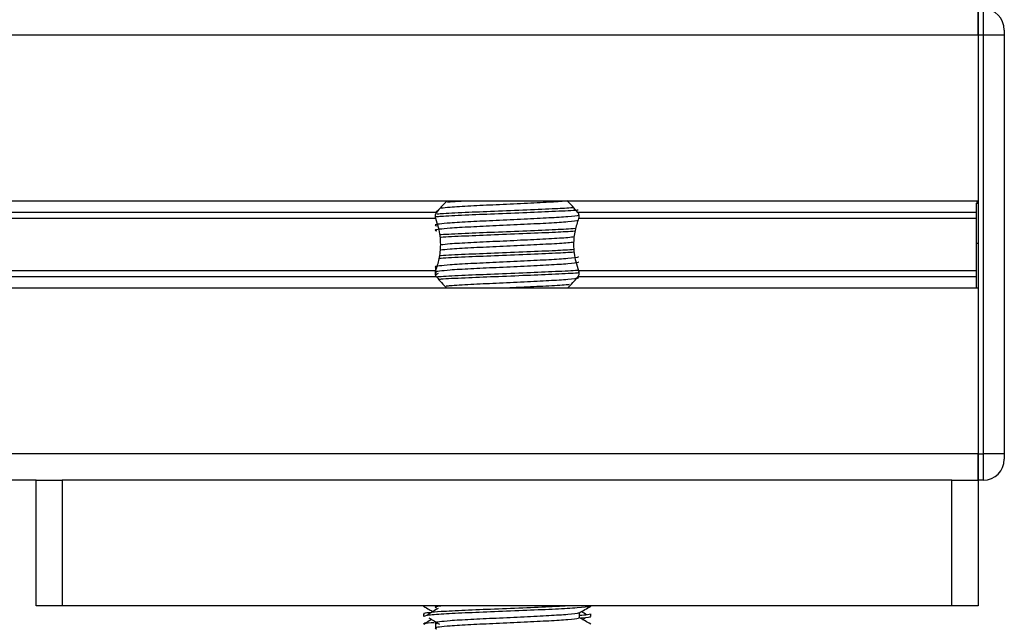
# Model space of a CAD drawing. Header units: millimetres. Extents: x 0 to 420, y 0 to 297.
# Tile 61 of 77: x 325.94 to 333.2, y 187.53 to 191.99. Entities that reach past the tile are written whole.
import ezdxf

# ---------------------------------------------------------------- set-up
doc = ezdxf.new("R2010")
doc.units = ezdxf.units.MM

msp = doc.modelspace()

# ---------------------------------------------------------------- linework, layer by layer
at = {"color": 7, "linetype": 'Continuous', "lineweight": 25}
for p, q in [((333.01181, 192.06623), (333.01181, 191.87328)), ((333.01181, 191.87328), (333.01181, 192.06623)), ((333.0504, 191.87328), (333.0504, 192.06623)), ((333.20476, 191.91187), (333.20476, 191.87328)), ((333.01181, 191.87328), (284.85001, 191.87328)), ((333.01181, 191.87328), (333.01181, 190.64994)), ((333.01181, 191.87328), (333.01181, 188.78598)), ((333.0504, 191.87328), (333.01181, 191.87328)), ((333.0504, 188.78598), (333.0504, 191.87328)), ((333.20476, 191.87328), (333.0504, 191.87328)), ((333.20476, 191.87328), (333.20476, 188.78598)), ((333.01181, 190.64994), (284.85001, 190.64994)), ((333.01181, 190.64029), (333.00023, 190.64029)), ((333.00023, 190.63468), (333.01181, 190.63468)), ((329.01762, 190.56627), (288.8442, 190.56627)), ((329.01208, 190.52196), (288.84974, 190.52196)), ((329.02997, 190.58054), (329.01626, 190.57214)), ((333.00023, 190.56627), (330.05958, 190.56627)), ((333.00023, 190.52196), (330.06512, 190.52196)), ((333.00023, 190.3413), (333.01181, 190.3413)), ((333.00023, 190.29875), (333.00023, 190.32779)), ((329.01002, 190.16025), (329.01002, 190.12925)), ((329.01762, 190.09299), (288.8442, 190.09299)), ((329.01208, 190.1373), (288.84974, 190.1373)), ((329.02997, 190.11745), (329.01357, 190.1074)), ((333.00023, 190.09299), (330.05958, 190.09299)), ((333.00023, 190.1373), (330.06512, 190.1373)), ((333.01181, 190.00932), (284.85001, 190.00932)), ((333.01181, 190.00932), (333.01181, 188.78598)), ((333.01181, 188.78598), (284.85001, 188.78598)), ((333.01181, 188.78598), (333.01181, 188.59303)), ((333.01181, 188.78598), (333.0504, 188.78598)), ((333.01181, 188.59303), (333.01181, 188.78598)), ((333.0504, 188.59303), (333.0504, 188.78598)), ((333.20476, 188.78598), (333.0504, 188.78598)), ((333.20476, 188.78598), (333.20476, 188.74739)), ((326.06539, 188.59303), (291.79642, 188.59303)), ((326.06539, 187.66684), (326.06539, 188.59303)), ((326.06539, 188.59303), (326.25835, 188.59303)), ((326.25835, 188.59303), (326.25835, 187.66684)), ((332.81885, 188.59303), (326.25835, 188.59303)), ((332.81885, 187.66684), (332.81885, 188.59303)), ((332.81885, 188.59303), (333.01181, 188.59303)), ((333.0504, 188.59303), (333.01181, 188.59303)), ((333.01181, 188.59303), (333.01181, 187.66684)), ((326.25835, 187.66684), (326.06539, 187.66684)), ((332.81885, 187.66684), (326.25835, 187.66684)), ((328.92114, 187.66684), (328.92114, 187.66478)), ((329.01002, 187.66684), (329.01002, 187.65182)), ((330.15606, 187.66478), (330.15606, 187.66684)), ((333.01181, 187.66684), (332.81885, 187.66684)), ((328.92114, 187.60687), (328.92114, 187.58763)), ((330.07251, 187.57808), (330.07251, 187.61571)), ((330.09477, 187.56599), (330.11543, 187.57864)), ((330.15606, 187.58763), (330.15606, 187.60687)), ((329.01002, 187.53605), (329.01002, 187.49745))]:
    msp.add_line(p, q, dxfattribs=at)
for centre, radius, start, end in [((333.0504, 191.91187), 0.15436, 0, 90), ((329.5386, 190.16755), 0.65605, 132.91101, 142.572122), ((329.5386, 190.16755), 0.65605, 37.427878, 47.87533), ((329.5386, 190.49171), 0.65605, 217.427878, 227.332075), ((329.5386, 190.49171), 0.65605, 312.667925, 322.572122), ((333.0504, 188.74739), 0.15436, 270, 0)]:
    msp.add_arc(centre, radius, start, end, dxfattribs=at)
for points, knots in [([(330.02463, 190.60081), (329.98397, 190.59832), (329.8932, 190.59278), (329.68337, 190.58444), (329.44545, 190.57422), (329.22259, 190.56571), (329.07736, 190.55849), (329.03087, 190.55437), (329.02105, 190.5535)], [0, 0, 0, 0, 0.1586947, 0.354237, 0.5553321, 0.7487067, 0.9469357, 1, 1, 1, 1]), ([(329.97476, 190.65009), (329.93485, 190.64725), (329.85184, 190.64136), (329.66388, 190.63268), (329.45837, 190.62246), (329.26408, 190.61395), (329.12206, 190.60546), (329.0718, 190.60007), (329.05183, 190.59793)], [0, 0, 0, 0, 0.1645772, 0.3423508, 0.5251783, 0.700979, 0.8811979, 1, 1, 1, 1]), ([(329.23085, 190.64994), (329.18806, 190.64763), (329.134, 190.64471), (329.10456, 190.64168), (329.09841, 190.64104)], [0, 0, 0, 0, 0.7912827, 1, 1, 1, 1]), ([(333.00023, 190.3413), (333.00023, 190.40285), (333.00023, 190.51358), (333.00023, 190.59744), (333.00023, 190.63468)], [0, 0, 0, 0, 0.5558787, 1, 1, 1, 1]), ([(330.06304, 190.54755), (330.06367, 190.54668), (330.06651, 190.5428), (329.99382, 190.53486), (329.85425, 190.52587), (329.66448, 190.51688), (329.45843, 190.50669), (329.26329, 190.49816), (329.11907, 190.48939), (329.03597, 190.48101), (328.99716, 190.47485), (329.01229, 190.47069), (329.01903, 190.46883)], [0, 0, 0, 0, 0.0351066, 0.1561349, 0.2739528, 0.3916527, 0.5126988, 0.6290926, 0.7484115, 0.8401345, 0.9287498, 1, 1, 1, 1]), ([(329.01208, 190.52196), (329.01183, 190.52269), (329.01033, 190.52701), (329.00883, 190.53556), (329.00941, 190.54706), (329.01213, 190.55718), (329.0153, 190.56316), (329.01735, 190.56591), (329.01762, 190.56627)], [0, 0, 0, 0, 0.0508548, 0.3030287, 0.5240656, 0.7365591, 0.9653107, 1, 1, 1, 1]), ([(329.01208, 190.1373), (329.02145, 190.16589), (329.0411, 190.22586), (329.05314, 190.33672), (329.03941, 190.44057), (329.01948, 190.49991), (329.01208, 190.52196)], [0, 0, 0, 0, 0.2384824, 0.5002133, 0.8142029, 1, 1, 1, 1]), ([(330.06187, 190.58398), (330.05969, 190.58373), (330.02928, 190.58026), (329.89706, 190.57411), (329.68622, 190.56512), (329.44455, 190.55493), (329.22343, 190.54642), (329.07015, 190.53891), (329.02615, 190.53454), (329.0147, 190.53341)], [0, 0, 0, 0, 0.0141502, 0.1972888, 0.3802442, 0.568395, 0.7493223, 0.9347916, 1, 1, 1, 1]), ([(330.06512, 190.52196), (330.05575, 190.49337), (330.0361, 190.4334), (330.02406, 190.32254), (330.0378, 190.21869), (330.05772, 190.15936), (330.06512, 190.1373)], [0, 0, 0, 0, 0.2384824, 0.5002133, 0.8142029, 1, 1, 1, 1]), ([(330.05958, 190.56627), (330.06019, 190.56544), (330.06271, 190.56194), (330.06628, 190.55413), (330.06836, 190.54245), (330.06787, 190.53108), (330.06601, 190.52488), (330.06512, 190.52196)], [0, 0, 0, 0, 0.0786657, 0.3295798, 0.5818024, 0.802882, 1, 1, 1, 1]), ([(330.06327, 190.51089), (330.06497, 190.50939), (330.07004, 190.50491), (329.99489, 190.49628), (329.85397, 190.48728), (329.66456, 190.47829), (329.45841, 190.4681), (329.26329, 190.45956), (329.11907, 190.4508), (329.03597, 190.44242), (328.99717, 190.43626), (329.01228, 190.4321), (329.01901, 190.43025)], [0, 0, 0, 0, 0.059132, 0.1771634, 0.2920638, 0.4068492, 0.5248979, 0.6384095, 0.7547738, 0.8442256, 0.9306466, 1, 1, 1, 1]), ([(330.04361, 190.44752), (329.99726, 190.44467), (329.90106, 190.43877), (329.68368, 190.43007), (329.44513, 190.41986), (329.22356, 190.41134), (329.08543, 190.40464), (329.04363, 190.40104), (329.03955, 190.40069)], [0, 0, 0, 0, 0.1833159, 0.3805505, 0.5833859, 0.778434, 0.9783786, 1, 1, 1, 1]), ([(330.03913, 190.42797), (329.99411, 190.42521), (329.89918, 190.41939), (329.68373, 190.41078), (329.44476, 190.40056), (329.22495, 190.39205), (329.08298, 190.38537), (329.04524, 190.38183), (329.04195, 190.38152)], [0, 0, 0, 0, 0.1792693, 0.3781057, 0.5825884, 0.7792206, 0.980789, 1, 1, 1, 1]), ([(330.0348, 190.38697), (330.02081, 190.38484), (329.98554, 190.37946), (329.85149, 190.37149), (329.6653, 190.36253), (329.45802, 190.35232), (329.2641, 190.34381), (329.1204, 190.33521), (329.06922, 190.3297), (329.04823, 190.32744)], [0, 0, 0, 0, 0.1028709, 0.2594114, 0.4157952, 0.5766249, 0.7312733, 0.8898082, 1, 1, 1, 1]), ([(330.03066, 190.34785), (330.01773, 190.3459), (329.98332, 190.3407), (329.85131, 190.3329), (329.66534, 190.32393), (329.45804, 190.31373), (329.26401, 190.30522), (329.1185, 190.29648), (329.06626, 190.29084), (329.04411, 190.28845)], [0, 0, 0, 0, 0.0944898, 0.2513541, 0.4080614, 0.5692237, 0.724192, 0.8830549, 1, 1, 1, 1]), ([(333.00023, 190.00932), (333.00023, 190.01168), (333.00023, 190.02412), (333.00023, 190.06891), (333.00023, 190.14285), (333.00023, 190.23673), (333.00023, 190.3053), (333.00023, 190.3413)], [0, 0, 0, 0, 0.04803151, 0.25369748, 0.47859598, 0.72630632, 1, 1, 1, 1]), ([(330.06304, 190.23882), (330.06367, 190.23795), (330.06651, 190.23407), (329.99382, 190.22613), (329.85425, 190.21714), (329.66448, 190.20815), (329.45843, 190.19797), (329.26329, 190.18943), (329.11907, 190.18066), (329.03597, 190.17229), (328.99716, 190.16612), (329.01229, 190.16196), (329.01903, 190.1601)], [0, 0, 0, 0, 0.0351066, 0.1561349, 0.2739528, 0.3916527, 0.5126988, 0.6290926, 0.7484115, 0.8401345, 0.9287498, 1, 1, 1, 1]), ([(330.03579, 190.27341), (329.99178, 190.27072), (329.8978, 190.26496), (329.68366, 190.25641), (329.44486, 190.24619), (329.22461, 190.23769), (329.08098, 190.23087), (329.04224, 190.2272), (329.0376, 190.22676)], [0, 0, 0, 0, 0.1744293, 0.3724463, 0.5760865, 0.7719084, 0.9726462, 1, 1, 1, 1]), ([(330.03339, 190.29257), (329.9901, 190.28992), (329.89682, 190.28422), (329.68356, 190.27571), (329.44516, 190.26549), (329.22355, 190.25698), (329.08548, 190.25028), (329.04371, 190.24668), (329.03966, 190.24634)], [0, 0, 0, 0, 0.1729956, 0.3727716, 0.5782206, 0.7757819, 0.9783028, 1, 1, 1, 1]), ([(330.06327, 190.20216), (330.06497, 190.20066), (330.07004, 190.19618), (329.99489, 190.18755), (329.85397, 190.17855), (329.66456, 190.16956), (329.45841, 190.15937), (329.26329, 190.15084), (329.11907, 190.14207), (329.03597, 190.13369), (328.99717, 190.12753), (329.01228, 190.12337), (329.01901, 190.12152)], [0, 0, 0, 0, 0.059132, 0.1771634, 0.2920638, 0.4068492, 0.5248979, 0.6384095, 0.7547738, 0.8442256, 0.9306466, 1, 1, 1, 1]), ([(329.01762, 190.09299), (329.01702, 190.09383), (329.01449, 190.09732), (329.01093, 190.10513), (329.00884, 190.11682), (329.00933, 190.12818), (329.0112, 190.13438), (329.01208, 190.1373)], [0, 0, 0, 0, 0.0786657, 0.3295798, 0.5818024, 0.802882, 1, 1, 1, 1]), ([(330.06416, 190.14044), (330.06126, 190.1401), (330.0304, 190.13655), (329.89731, 190.13031), (329.68611, 190.12132), (329.44475, 190.11113), (329.22276, 190.10261), (329.07702, 190.09537), (329.03034, 190.09123), (329.0203, 190.09034)], [0, 0, 0, 0, 0.0191479, 0.2040517, 0.3887707, 0.5787352, 0.7614064, 0.9486635, 1, 1, 1, 1]), ([(330.06787, 190.12155), (330.06384, 190.12108), (330.03223, 190.11738), (329.89763, 190.11102), (329.68616, 190.10203), (329.44419, 190.09183), (329.22485, 190.08332), (329.08134, 190.07653), (329.04279, 190.07289), (329.03839, 190.07247)], [0, 0, 0, 0, 0.0275356, 0.216089, 0.4044538, 0.5981677, 0.7844444, 0.9753974, 1, 1, 1, 1]), ([(330.06512, 190.1373), (330.06538, 190.13658), (330.06688, 190.13225), (330.06837, 190.1237), (330.06779, 190.1122), (330.06508, 190.10208), (330.0619, 190.0961), (330.05985, 190.09335), (330.05958, 190.09299)], [0, 0, 0, 0, 0.0508548, 0.3030287, 0.5240656, 0.7365591, 0.9653107, 1, 1, 1, 1]), ([(330.06304, 190.08446), (330.06367, 190.08359), (330.0665, 190.07971), (329.99383, 190.07176), (329.85421, 190.06278), (329.66463, 190.05379), (329.45787, 190.0436), (329.26532, 190.03508), (329.13876, 190.02779), (329.09798, 190.0236), (329.0888, 190.02265)], [0, 0, 0, 0, 0.0448324, 0.1993902, 0.3498481, 0.5001554, 0.6547358, 0.8033751, 0.9557499, 1, 1, 1, 1]), ([(329.99668, 190.03478), (329.99307, 190.03429), (329.96565, 190.03057), (329.84905, 190.0242), (329.69232, 190.01645), (329.58438, 190.01126), (329.54402, 190.00932)], [0, 0, 0, 0, 0.0552431, 0.4192215, 0.7828355, 1, 1, 1, 1]), ([(330.00636, 187.66684), (329.9712, 187.66471), (329.88568, 187.65952), (329.68294, 187.65151), (329.44616, 187.64129), (329.22029, 187.63276), (329.05283, 187.624), (328.95896, 187.61561), (328.91607, 187.61056), (328.92644, 187.60757), (328.92886, 187.60687)], [0, 0, 0, 0, 0.1075546, 0.2616311, 0.4200829, 0.5724514, 0.7286449, 0.8487125, 0.9647164, 1, 1, 1, 1]), ([(328.92261, 187.66323), (328.93657, 187.65515), (328.95934, 187.64197), (328.98211, 187.62879), (328.99092, 187.62369)], [0, 0, 0, 0, 0.6131696, 1, 1, 1, 1]), ([(330.14868, 187.66312), (330.14821, 187.66216), (330.14624, 187.65818), (330.06646, 187.65018), (329.90329, 187.64118), (329.68424, 187.63219), (329.44603, 187.622), (329.21955, 187.61347), (329.04133, 187.60391), (328.93391, 187.59481), (328.93055, 187.58974), (328.92915, 187.58763)], [0, 0, 0, 0, 0.0399117, 0.1661575, 0.2890582, 0.4118359, 0.5381002, 0.6595169, 0.7839817, 0.9096926, 1, 1, 1, 1]), ([(329.02997, 187.64761), (329.01681, 187.63955), (328.9905, 187.62344), (328.96424, 187.60733), (328.95111, 187.59927)], [0, 0, 0, 0, 0.49999, 1, 1, 1, 1]), ([(329.07078, 187.66684), (329.06024, 187.66586), (329.02346, 187.66244), (328.99817, 187.65771), (329.01259, 187.65354), (329.01901, 187.65169)], [0, 0, 0, 0, 0.182373, 0.6359785, 1, 1, 1, 1]), ([(330.07084, 187.61474), (330.08479, 187.62282), (330.11271, 187.63899), (330.14063, 187.65515), (330.15459, 187.66323)], [0, 0, 0, 0, 0.4999356, 1, 1, 1, 1]), ([(330.12609, 187.59927), (330.11297, 187.60733), (330.09971, 187.61547), (330.08642, 187.62361), (330.08629, 187.62369)], [0, 0, 0, 0, 0.9898318, 1, 1, 1, 1]), ([(328.98243, 187.56599), (328.97635, 187.56247), (328.95631, 187.55087), (328.93627, 187.53928), (328.92231, 187.5312)], [0, 0, 0, 0, 0.3033381, 1, 1, 1, 1]), ([(328.96177, 187.57864), (328.97493, 187.57059), (329.00125, 187.55447), (329.0275, 187.53835), (329.04063, 187.5303)], [0, 0, 0, 0, 0.5000113, 1, 1, 1, 1]), ([(330.06304, 187.61462), (330.06367, 187.61375), (330.06651, 187.60987), (329.99382, 187.60193), (329.85425, 187.59294), (329.66448, 187.58395), (329.45843, 187.57376), (329.26329, 187.56523), (329.11907, 187.55646), (329.03597, 187.54808), (328.99716, 187.54192), (329.01229, 187.53776), (329.01903, 187.5359)], [0, 0, 0, 0, 0.0351066, 0.1561349, 0.2739528, 0.3916527, 0.5126988, 0.6290926, 0.7484115, 0.8401345, 0.9287498, 1, 1, 1, 1]), ([(330.06327, 187.57796), (330.06497, 187.57646), (330.07004, 187.57198), (329.99489, 187.56335), (329.85397, 187.55435), (329.66456, 187.54536), (329.45841, 187.53517), (329.26329, 187.52663), (329.11907, 187.51787), (329.03597, 187.50949), (328.99717, 187.50333), (329.01228, 187.49917), (329.01901, 187.49732)], [0, 0, 0, 0, 0.059132, 0.1771634, 0.2920638, 0.4068492, 0.5248979, 0.6384095, 0.7547738, 0.8442256, 0.9306466, 1, 1, 1, 1]), ([(330.14834, 187.60687), (330.14869, 187.60456), (330.14927, 187.60066), (330.0948, 187.59642), (330.07251, 187.59468)], [0, 0, 0, 0, 0.5906829, 1, 1, 1, 1]), ([(330.15489, 187.5312), (330.14093, 187.53928), (330.11347, 187.55517), (330.08601, 187.57106), (330.07251, 187.57888)], [0, 0, 0, 0, 0.5083681, 1, 1, 1, 1]), ([(330.14805, 187.58763), (330.1503, 187.5869), (330.16177, 187.58321), (330.13391, 187.57875), (330.08267, 187.57544), (330.0809, 187.57533)], [0, 0, 0, 0, 0.1902956, 0.9720933, 1, 1, 1, 1]), ([(328.99996, 187.54157), (328.96972, 187.53898), (328.92172, 187.53486), (328.9291, 187.53107), (328.93183, 187.52966)], [0, 0, 0, 0, 0.6298517, 1, 1, 1, 1])]:
    msp.add_open_spline(points, degree=3, knots=knots, dxfattribs=at)

doc.saveas('drawing.dxf')
